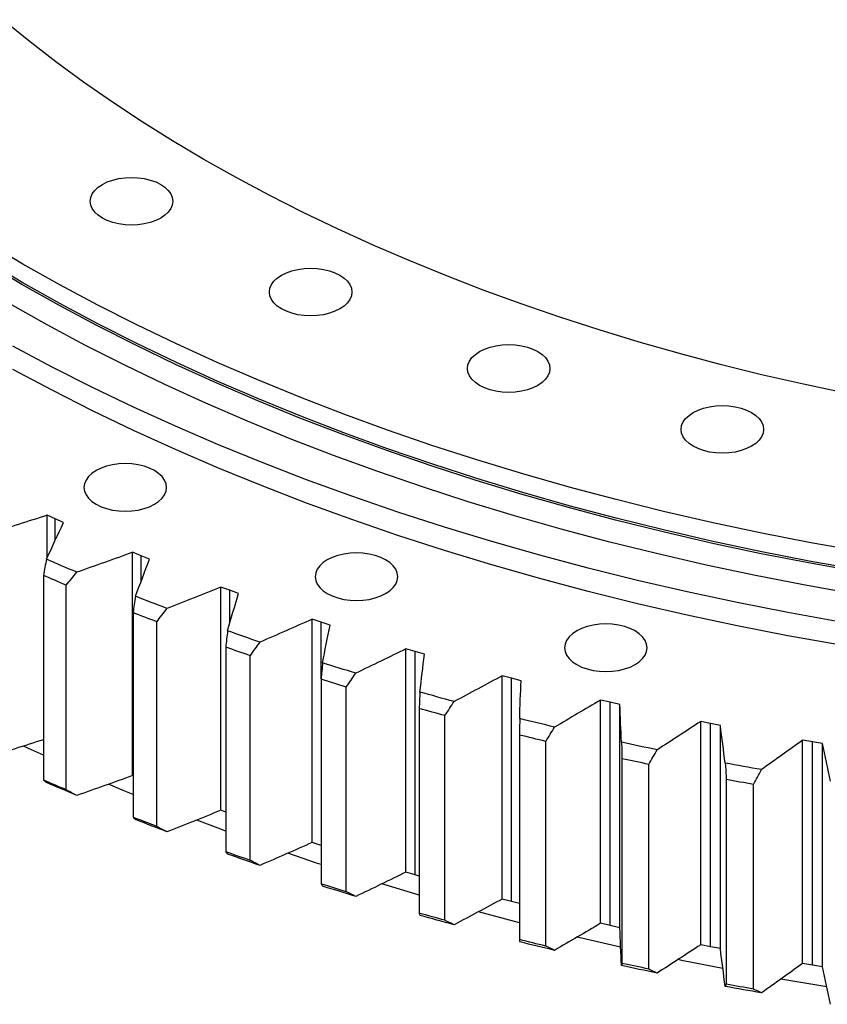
# Model space of a CAD drawing. Header units: millimetres. Extents: x 582 to 9113, y 24953 to 31120.
# Tile 13 of 19: x 5882 to 6165, y 27637 to 27983. Entities that reach past the tile are written whole.
import ezdxf

# ---------------------------------------------------------------- set-up
doc = ezdxf.new("R2010")
doc.units = ezdxf.units.MM
doc.header["$LTSCALE"] = 50

msp = doc.modelspace()

# ---------------------------------------------------------------- linework, layer by layer
at = {"color": 7, "linetype": 'Continuous', "lineweight": 25}
for p, q in [((5894.1, 27807.52), (5891.24, 27808.83)), ((5891.24, 27793.91), (5891.24, 27808.83)), ((5897, 27806.23), (5894.1, 27807.52)), ((5924.22, 27794.56), (5921.25, 27795.8)), ((5921.25, 27717.41), (5921.25, 27795.8)), ((5927.22, 27793.35), (5924.22, 27794.56)), ((5889.9, 27787.71), (5889.9, 27715.85)), ((5897.96, 27712.39), (5897.96, 27784.24)), ((5955.39, 27782.46), (5952.32, 27783.61)), ((5952.32, 27705.22), (5952.32, 27783.61)), ((5958.49, 27781.34), (5955.39, 27782.46)), ((5921.41, 27774.65), (5921.41, 27702.8)), ((5929.75, 27699.56), (5929.75, 27771.42)), ((5987.53, 27771.24), (5984.37, 27772.31)), ((5984.37, 27693.92), (5984.37, 27772.31)), ((5990.72, 27770.21), (5987.53, 27771.24)), ((5953.97, 27762.49), (5953.97, 27690.64)), ((6020.58, 27760.93), (6017.33, 27761.91)), ((6017.33, 27683.52), (6017.33, 27761.91)), ((6023.85, 27759.99), (6020.58, 27760.93)), ((6020.58, 27682.55), (6020.58, 27760.93)), ((5962.57, 27687.64), (5962.57, 27759.49)), ((5987.52, 27751.26), (5987.52, 27679.4)), ((6054.45, 27751.56), (6051.12, 27752.44)), ((6051.12, 27674.05), (6051.12, 27752.44)), ((6057.79, 27750.71), (6054.45, 27751.56)), ((6054.45, 27673.17), (6054.45, 27751.56)), ((5996.36, 27676.64), (5996.36, 27748.5)), ((6089.06, 27743.14), (6085.67, 27743.93)), ((6085.67, 27665.54), (6085.67, 27743.93)), ((6021.96, 27740.97), (6021.96, 27669.11)), ((6092.48, 27742.38), (6089.06, 27743.14)), ((6089.06, 27664.75), (6089.06, 27743.14)), ((6092.48, 27664), (6092.48, 27742.38)), ((6031.02, 27666.6), (6031.02, 27738.46)), ((6124.34, 27735.7), (6120.88, 27736.39)), ((6120.88, 27658), (6120.88, 27736.39)), ((6127.81, 27735.04), (6124.34, 27735.7)), ((6124.34, 27657.31), (6124.34, 27735.7)), ((6127.81, 27656.65), (6127.81, 27735.04)), ((6057.23, 27731.65), (6057.23, 27659.8)), ((6160.2, 27729.25), (6156.69, 27729.84)), ((6156.69, 27651.45), (6156.69, 27729.84)), ((6066.49, 27657.54), (6066.49, 27729.4)), ((6163.73, 27728.68), (6160.2, 27729.25)), ((6160.2, 27650.86), (6160.2, 27729.25)), ((6163.73, 27650.3), (6163.73, 27728.68)), ((6093.23, 27723.33), (6093.23, 27651.47)), ((6102.67, 27649.48), (6102.67, 27721.34)), ((5921.41, 27717.34), (5921.25, 27717.41)), ((6129.89, 27716.02), (6129.89, 27644.17)), ((6139.48, 27642.44), (6139.48, 27714.3)), ((5953.97, 27704.6), (5952.32, 27705.22)), ((5987.52, 27692.86), (5984.37, 27693.92)), ((6020.58, 27682.55), (6017.33, 27683.52)), ((6021.96, 27682.15), (6020.58, 27682.55)), ((6054.45, 27673.17), (6051.12, 27674.05)), ((6057.23, 27672.46), (6054.45, 27673.17)), ((6057.23, 27665.69), (6042.77, 27669.53)), ((6089.06, 27664.75), (6085.67, 27665.54)), ((6092.48, 27664), (6089.06, 27664.75)), ((6092.72, 27657.14), (6077.51, 27660.66)), ((6124.34, 27657.31), (6120.88, 27658)), ((6127.81, 27656.65), (6124.34, 27657.31)), ((6160.2, 27650.86), (6156.69, 27651.45)), ((6163.73, 27650.3), (6160.2, 27650.86))]:
    msp.add_line(p, q, dxfattribs=at)
at = {"color": 82, "linetype": 'Continuous', "lineweight": 25}
for p, q in [((5894.1, 27800.11), (5894.1, 27807.52)), ((5924.22, 27785.5), (5924.22, 27794.56)), ((5955.39, 27770.77), (5955.39, 27782.46)), ((5987.53, 27751.42), (5987.53, 27771.24))]:
    msp.add_line(p, q, dxfattribs=at)
at = {"color": 7, "linetype": 'Continuous', "lineweight": 25, "flags": 128}
for points in [[(6171.81, 27851.63), (6156.98, 27854.79), (6142.29, 27858.17), (6127.76, 27861.77), (6113.4, 27865.6), (6099.22, 27869.63), (6085.23, 27873.88), (6071.43, 27878.34), (6057.84, 27883.01), (6044.47, 27887.88), (6031.32, 27892.95), (6018.41, 27898.22), (6005.74, 27903.68), (5993.32, 27909.33), (5981.16, 27915.17), (5969.27, 27921.19), (5957.66, 27927.39), (5946.34, 27933.75), (5935.3, 27940.29), (5924.57, 27947), (5914.14, 27953.86), (5904.03, 27960.88), (5894.24, 27968.05), (5884.78, 27975.36), (5875.66, 27982.81)], [(5931.13, 27924.98), (5932.61, 27923.98), (5933.8, 27922.86), (5934.67, 27921.65), (5935.2, 27920.37), (5935.38, 27919.06), (5935.2, 27917.75), (5934.67, 27916.47), (5933.8, 27915.26), (5932.61, 27914.14), (5931.13, 27913.14), (5929.4, 27912.29), (5927.46, 27911.6), (5925.36, 27911.1), (5923.15, 27910.79), (5920.88, 27910.69), (5918.61, 27910.79), (5916.4, 27911.1), (5914.3, 27911.6), (5912.36, 27912.29), (5910.63, 27913.14), (5909.15, 27914.14), (5907.96, 27915.26), (5907.09, 27916.47), (5906.56, 27917.75), (5906.38, 27919.06), (5906.56, 27920.37), (5907.09, 27921.65), (5907.96, 27922.86), (5909.15, 27923.98), (5910.63, 27924.98), (5912.36, 27925.83), (5914.3, 27926.52), (5916.4, 27927.02), (5918.61, 27927.33), (5920.88, 27927.43), (5923.15, 27927.33), (5925.36, 27927.02), (5927.46, 27926.52), (5929.4, 27925.83), (5931.13, 27924.98)], [(6176.32, 27796.17), (6158.97, 27799.28), (6141.77, 27802.65), (6124.72, 27806.28), (6107.85, 27810.17), (6091.15, 27814.31), (6074.65, 27818.7), (6058.36, 27823.34), (6042.28, 27828.22), (6026.43, 27833.35), (6010.82, 27838.71), (5995.45, 27844.31), (5980.34, 27850.13), (5965.51, 27856.19), (5950.95, 27862.46), (5936.68, 27868.96), (5922.71, 27875.66), (5909.05, 27882.58), (5895.71, 27889.7), (5882.7, 27897.02), (5870.02, 27904.53)], [(6176.18, 27788.95), (6158.82, 27792.07), (6141.6, 27795.44), (6124.54, 27799.07), (6107.66, 27802.96), (6090.95, 27807.11), (6074.44, 27811.5), (6058.13, 27816.14), (6042.04, 27821.03), (6026.18, 27826.16), (6010.55, 27831.52), (5995.18, 27837.12), (5980.06, 27842.96), (5965.21, 27849.01), (5950.64, 27855.29), (5936.37, 27861.79), (5922.39, 27868.5), (5908.72, 27875.42), (5895.37, 27882.55), (5882.34, 27889.87), (5869.66, 27897.39)], [(6176.32, 27789.64), (6158.97, 27792.75), (6141.77, 27796.12), (6124.72, 27799.75), (6107.85, 27803.64), (6091.15, 27807.78), (6074.65, 27812.17), (6058.36, 27816.81), (6042.28, 27821.69), (6026.43, 27826.82), (6010.82, 27832.18), (5995.45, 27837.77), (5980.34, 27843.6), (5965.51, 27849.66), (5950.95, 27855.93), (5936.68, 27862.42), (5922.71, 27869.13), (5909.05, 27876.05), (5895.71, 27883.17), (5882.7, 27890.48), (5870.02, 27898)], [(5994.07, 27893.11), (5995.55, 27892.11), (5996.74, 27890.99), (5997.61, 27889.78), (5998.14, 27888.5), (5998.32, 27887.19), (5998.14, 27885.89), (5997.61, 27884.61), (5996.74, 27883.39), (5995.55, 27882.27), (5994.07, 27881.28), (5992.34, 27880.42), (5990.4, 27879.74), (5988.3, 27879.23), (5986.09, 27878.93), (5983.82, 27878.82), (5981.55, 27878.93), (5979.34, 27879.23), (5977.24, 27879.74), (5975.3, 27880.42), (5973.57, 27881.28), (5972.09, 27882.27), (5970.9, 27883.39), (5970.03, 27884.61), (5969.5, 27885.89), (5969.32, 27887.19), (5969.5, 27888.5), (5970.03, 27889.78), (5970.9, 27890.99), (5972.09, 27892.11), (5973.57, 27893.11), (5975.3, 27893.97), (5977.24, 27894.65), (5979.34, 27895.16), (5981.55, 27895.46), (5983.82, 27895.57), (5986.09, 27895.46), (5988.3, 27895.16), (5990.4, 27894.65), (5992.34, 27893.97), (5994.07, 27893.11)], [(6174.48, 27781.22), (6156.96, 27784.36), (6139.6, 27787.77), (6122.39, 27791.43), (6105.36, 27795.35), (6088.51, 27799.53), (6071.86, 27803.96), (6055.41, 27808.65), (6039.18, 27813.58), (6023.18, 27818.75), (6007.42, 27824.16), (5991.91, 27829.81), (5976.66, 27835.69), (5961.69, 27841.8), (5946.99, 27848.14), (5932.59, 27854.69), (5918.49, 27861.46), (5904.7, 27868.44), (5891.24, 27875.63), (5878.1, 27883.01)], [(6169.51, 27771.45), (6151.56, 27774.67), (6133.76, 27778.16), (6116.12, 27781.92), (6098.66, 27785.94), (6081.39, 27790.22), (6064.32, 27794.76), (6047.46, 27799.56), (6030.83, 27804.62), (6014.43, 27809.92), (5998.28, 27815.47), (5982.38, 27821.26), (5966.75, 27827.28), (5951.4, 27833.55), (5936.34, 27840.04), (5921.58, 27846.76), (5907.13, 27853.7), (5892.99, 27860.85), (5879.19, 27868.22)], [(6063.68, 27866.26), (6065.16, 27865.26), (6066.35, 27864.15), (6067.22, 27862.93), (6067.75, 27861.65), (6067.93, 27860.34), (6067.75, 27859.04), (6067.22, 27857.76), (6066.35, 27856.54), (6065.16, 27855.42), (6063.68, 27854.43), (6061.95, 27853.57), (6060.01, 27852.89), (6057.91, 27852.38), (6055.7, 27852.08), (6053.43, 27851.97), (6051.16, 27852.08), (6048.95, 27852.38), (6046.85, 27852.89), (6044.91, 27853.57), (6043.18, 27854.43), (6041.7, 27855.42), (6040.51, 27856.54), (6039.64, 27857.76), (6039.11, 27859.04), (6038.93, 27860.34), (6039.11, 27861.65), (6039.64, 27862.93), (6040.51, 27864.15), (6041.7, 27865.26), (6043.18, 27866.26), (6044.91, 27867.12), (6046.85, 27867.8), (6048.95, 27868.31), (6051.16, 27868.61), (6053.43, 27868.72), (6055.7, 27868.61), (6057.91, 27868.31), (6060.01, 27867.8), (6061.95, 27867.12), (6063.68, 27866.26)], [(6169.51, 27763.29), (6151.56, 27766.51), (6133.76, 27770), (6116.12, 27773.75), (6098.66, 27777.77), (6081.39, 27782.06), (6064.32, 27786.6), (6047.46, 27791.4), (6030.83, 27796.45), (6014.43, 27801.75), (5998.28, 27807.3), (5982.38, 27813.09), (5966.75, 27819.12), (5951.4, 27825.38), (5936.34, 27831.87), (5921.58, 27838.59), (5907.13, 27845.53), (5892.99, 27852.69), (5879.19, 27860.05)], [(6138.76, 27844.89), (6140.24, 27843.89), (6141.43, 27842.77), (6142.3, 27841.56), (6142.83, 27840.28), (6143.01, 27838.97), (6142.83, 27837.66), (6142.3, 27836.38), (6141.43, 27835.17), (6140.24, 27834.05), (6138.76, 27833.05), (6137.03, 27832.2), (6135.09, 27831.51), (6132.99, 27831.01), (6130.78, 27830.7), (6128.51, 27830.6), (6126.24, 27830.7), (6124.03, 27831.01), (6121.93, 27831.51), (6119.99, 27832.2), (6118.26, 27833.05), (6116.78, 27834.05), (6115.59, 27835.17), (6114.72, 27836.38), (6114.19, 27837.66), (6114.01, 27838.97), (6114.19, 27840.28), (6114.72, 27841.56), (6115.59, 27842.77), (6116.78, 27843.89), (6118.26, 27844.89), (6119.99, 27845.74), (6121.93, 27846.43), (6124.03, 27846.93), (6126.24, 27847.24), (6128.51, 27847.34), (6130.78, 27847.24), (6132.99, 27846.93), (6135.09, 27846.43), (6137.03, 27845.74), (6138.76, 27844.89)], [(5908.43, 27812.67), (5910.16, 27811.82), (5912.1, 27811.13), (5914.2, 27810.63), (5916.42, 27810.32), (5918.68, 27810.22), (5920.95, 27810.32), (5923.17, 27810.63), (5925.27, 27811.13), (5927.21, 27811.82), (5928.94, 27812.67), (5930.42, 27813.67), (5931.6, 27814.79), (5932.47, 27816.01), (5933.01, 27817.28), (5933.18, 27818.59), (5933.01, 27819.9), (5932.47, 27821.18), (5931.6, 27822.39), (5930.42, 27823.51), (5928.94, 27824.51), (5927.21, 27825.36), (5925.27, 27826.05), (5923.17, 27826.55), (5920.95, 27826.86), (5918.68, 27826.96), (5916.42, 27826.86), (5914.2, 27826.55), (5912.1, 27826.05), (5910.16, 27825.36), (5908.43, 27824.51), (5906.95, 27823.51), (5905.76, 27822.39), (5904.89, 27821.18), (5904.36, 27819.9), (5904.18, 27818.59), (5904.36, 27817.28), (5904.89, 27816.01), (5905.76, 27814.79), (5906.95, 27813.67), (5908.43, 27812.67)], [(5989.68, 27781.33), (5991.41, 27780.48), (5993.35, 27779.8), (5995.45, 27779.29), (5997.66, 27778.99), (5999.93, 27778.88), (6002.2, 27778.99), (6004.41, 27779.29), (6006.51, 27779.8), (6008.45, 27780.48), (6010.18, 27781.33), (6011.66, 27782.33), (6012.85, 27783.45), (6013.72, 27784.67), (6014.25, 27785.94), (6014.43, 27787.25), (6014.25, 27788.56), (6013.72, 27789.84), (6012.85, 27791.05), (6011.66, 27792.17), (6010.18, 27793.17), (6008.45, 27794.03), (6006.51, 27794.71), (6004.41, 27795.21), (6002.2, 27795.52), (5999.93, 27795.62), (5997.66, 27795.52), (5995.45, 27795.21), (5993.35, 27794.71), (5991.41, 27794.03), (5989.68, 27793.17), (5988.2, 27792.17), (5987.01, 27791.05), (5986.14, 27789.84), (5985.61, 27788.56), (5985.43, 27787.25), (5985.61, 27785.94), (5986.14, 27784.67), (5987.01, 27783.45), (5988.2, 27782.33), (5989.68, 27781.33)], [(5901.66, 27788.81), (5900.32, 27789.37), (5898.98, 27789.94), (5897.65, 27790.51), (5896.31, 27791.09), (5894.98, 27791.66), (5893.65, 27792.24), (5892.32, 27792.81), (5891, 27793.39)], [(5897.96, 27784.24), (5896.95, 27784.67), (5895.94, 27785.1), (5894.93, 27785.54), (5893.92, 27785.97), (5892.91, 27786.4), (5891.91, 27786.84), (5890.91, 27787.27), (5889.9, 27787.71)], [(5933.34, 27776.08), (5931.95, 27776.61), (5930.57, 27777.14), (5929.18, 27777.68), (5927.8, 27778.21), (5926.42, 27778.75), (5925.05, 27779.29), (5923.67, 27779.82), (5922.3, 27780.37)], [(5929.75, 27771.42), (5928.7, 27771.82), (5927.66, 27772.22), (5926.61, 27772.62), (5925.57, 27773.03), (5924.53, 27773.43), (5923.49, 27773.84), (5922.45, 27774.25), (5921.41, 27774.65)], [(5966.04, 27764.26), (5964.61, 27764.75), (5963.18, 27765.24), (5961.76, 27765.73), (5960.34, 27766.23), (5958.91, 27766.73), (5957.49, 27767.22), (5956.08, 27767.73), (5954.66, 27768.23)], [(6077.31, 27756.39), (6079.04, 27755.53), (6080.98, 27754.85), (6083.08, 27754.34), (6085.3, 27754.04), (6087.56, 27753.93), (6089.83, 27754.04), (6092.05, 27754.34), (6094.15, 27754.85), (6096.09, 27755.53), (6097.82, 27756.39), (6099.3, 27757.38), (6100.48, 27758.5), (6101.36, 27759.72), (6101.89, 27761), (6102.06, 27762.3), (6101.89, 27763.61), (6101.36, 27764.89), (6100.48, 27766.11), (6099.3, 27767.23), (6097.82, 27768.22), (6096.09, 27769.08), (6094.15, 27769.76), (6092.05, 27770.27), (6089.83, 27770.57), (6087.56, 27770.68), (6085.3, 27770.57), (6083.08, 27770.27), (6080.98, 27769.76), (6079.04, 27769.08), (6077.31, 27768.22), (6075.83, 27767.23), (6074.65, 27766.11), (6073.77, 27764.89), (6073.24, 27763.61), (6073.06, 27762.3), (6073.24, 27761), (6073.77, 27759.72), (6074.65, 27758.5), (6075.83, 27757.38), (6077.31, 27756.39)], [(5962.57, 27759.49), (5961.49, 27759.87), (5960.42, 27760.24), (5959.34, 27760.61), (5958.27, 27760.99), (5957.19, 27761.36), (5956.12, 27761.74), (5955.05, 27762.12), (5953.97, 27762.49)], [(5999.69, 27753.36), (5998.23, 27753.81), (5996.76, 27754.26), (5995.3, 27754.71), (5993.83, 27755.17), (5992.37, 27755.62), (5990.91, 27756.08), (5989.45, 27756.54), (5988, 27757.01)], [(5996.36, 27748.5), (5995.25, 27748.84), (5994.14, 27749.18), (5993.04, 27749.53), (5991.93, 27749.87), (5990.83, 27750.22), (5989.72, 27750.56), (5988.62, 27750.91), (5987.52, 27751.26)], [(6034.22, 27743.41), (6032.72, 27743.82), (6031.22, 27744.23), (6029.72, 27744.64), (6028.22, 27745.05), (6026.72, 27745.47), (6025.22, 27745.89), (6023.73, 27746.31), (6022.23, 27746.73)], [(6031.02, 27738.46), (6029.89, 27738.77), (6028.75, 27739.08), (6027.62, 27739.39), (6026.49, 27739.71), (6025.35, 27740.02), (6024.22, 27740.33), (6023.09, 27740.65), (6021.96, 27740.97)], [(6069.54, 27734.44), (6068.01, 27734.8), (6066.47, 27735.17), (6064.94, 27735.54), (6063.41, 27735.91), (6061.87, 27736.28), (6060.34, 27736.66), (6058.82, 27737.04), (6057.29, 27737.42)], [(6066.49, 27729.4), (6065.33, 27729.68), (6064.17, 27729.96), (6063.01, 27730.24), (6061.85, 27730.52), (6060.7, 27730.8), (6059.54, 27731.08), (6058.38, 27731.37), (6057.23, 27731.65)], [(5889.9, 27724.52), (5885.71, 27726.47), (5882.98, 27727.75)], [(6105.57, 27726.46), (6104.01, 27726.78), (6102.44, 27727.11), (6100.88, 27727.43), (6099.32, 27727.76), (6097.76, 27728.09), (6096.2, 27728.42), (6094.64, 27728.76), (6093.08, 27729.09)], [(6102.67, 27721.34), (6101.49, 27721.58), (6100.31, 27721.83), (6099.13, 27722.08), (6097.95, 27722.33), (6096.77, 27722.57), (6095.59, 27722.83), (6094.41, 27723.08), (6093.23, 27723.33)], [(6142.23, 27719.49), (6140.64, 27719.77), (6139.05, 27720.05), (6137.46, 27720.34), (6135.87, 27720.62), (6134.29, 27720.91), (6132.7, 27721.2), (6131.12, 27721.49), (6129.53, 27721.78)], [(6139.48, 27714.3), (6138.28, 27714.51), (6137.08, 27714.72), (6135.88, 27714.94), (6134.68, 27715.15), (6133.48, 27715.37), (6132.29, 27715.58), (6131.09, 27715.8), (6129.89, 27716.02)], [(5897.96, 27712.39), (5896.95, 27712.82), (5895.94, 27713.25), (5894.93, 27713.68), (5893.92, 27714.11), (5892.91, 27714.55), (5891.91, 27714.98), (5890.91, 27715.42), (5889.9, 27715.85)], [(5901.66, 27710.42), (5900.32, 27710.99), (5898.98, 27711.55), (5897.65, 27712.13), (5896.31, 27712.7), (5894.98, 27713.27), (5893.65, 27713.85), (5892.32, 27714.43), (5891, 27715)], [(5921.41, 27710.74), (5917.9, 27712.21), (5912.84, 27714.35)], [(5929.75, 27699.56), (5928.7, 27699.96), (5927.66, 27700.37), (5926.61, 27700.77), (5925.57, 27701.17), (5924.53, 27701.58), (5923.49, 27701.98), (5922.45, 27702.39), (5921.41, 27702.8)], [(5933.34, 27697.69), (5931.95, 27698.22), (5930.57, 27698.76), (5929.18, 27699.29), (5927.8, 27699.82), (5926.42, 27700.36), (5925.05, 27700.9), (5923.67, 27701.44), (5922.3, 27701.98)], [(5953.97, 27697.95), (5951.33, 27698.94), (5943.82, 27701.79)], [(5962.57, 27687.64), (5961.49, 27688.01), (5960.42, 27688.38), (5959.34, 27688.76), (5958.27, 27689.13), (5957.19, 27689.51), (5956.12, 27689.88), (5955.05, 27690.26), (5953.97, 27690.64)], [(5966.04, 27685.87), (5964.61, 27686.36), (5963.18, 27686.85), (5961.76, 27687.35), (5960.34, 27687.84), (5958.91, 27688.34), (5957.49, 27688.84), (5956.08, 27689.34), (5954.66, 27689.84)], [(5987.52, 27686.17), (5985.93, 27686.7), (5975.83, 27690.13)], [(5996.36, 27676.64), (5995.25, 27676.98), (5994.14, 27677.33), (5993.04, 27677.67), (5991.93, 27678.01), (5990.83, 27678.36), (5989.72, 27678.71), (5988.62, 27679.05), (5987.52, 27679.4)], [(5999.69, 27674.97), (5998.23, 27675.42), (5996.76, 27675.87), (5995.3, 27676.32), (5993.83, 27676.78), (5992.37, 27677.24), (5990.91, 27677.7), (5989.45, 27678.16), (5988, 27678.62)], [(6021.96, 27675.41), (6021.59, 27675.53), (6008.83, 27679.36)], [(6031.02, 27666.6), (6029.89, 27666.91), (6028.75, 27667.23), (6027.62, 27667.54), (6026.49, 27667.85), (6025.35, 27668.16), (6024.22, 27668.48), (6023.09, 27668.8), (6021.96, 27669.11)], [(6034.22, 27665.02), (6032.72, 27665.43), (6031.22, 27665.84), (6029.72, 27666.25), (6028.22, 27666.67), (6026.72, 27667.08), (6025.22, 27667.5), (6023.73, 27667.92), (6022.23, 27668.34)], [(6066.49, 27657.54), (6065.33, 27657.82), (6064.17, 27658.1), (6063.01, 27658.38), (6061.85, 27658.66), (6060.7, 27658.94), (6059.54, 27659.23), (6058.38, 27659.51), (6057.23, 27659.8)], [(6069.54, 27656.05), (6068.01, 27656.41), (6066.47, 27656.78), (6064.94, 27657.15), (6063.41, 27657.52), (6061.87, 27657.9), (6060.34, 27658.27), (6058.82, 27658.65), (6057.29, 27659.03)], [(6105.57, 27648.07), (6104.01, 27648.39), (6102.44, 27648.72), (6100.88, 27649.04), (6099.32, 27649.37), (6097.76, 27649.7), (6096.2, 27650.04), (6094.64, 27650.37), (6093.08, 27650.71)], [(6102.67, 27649.48), (6101.49, 27649.73), (6100.31, 27649.97), (6099.13, 27650.22), (6097.95, 27650.47), (6096.77, 27650.72), (6095.59, 27650.97), (6094.41, 27651.22), (6093.23, 27651.47)], [(6128.69, 27649.66), (6114.73, 27652.42), (6112.97, 27652.78)], [(6142.23, 27641.11), (6140.64, 27641.39), (6139.05, 27641.67), (6137.46, 27641.95), (6135.87, 27642.23), (6134.29, 27642.52), (6132.7, 27642.81), (6131.12, 27643.1), (6129.53, 27643.39)], [(6139.48, 27642.44), (6138.28, 27642.65), (6137.08, 27642.87), (6135.88, 27643.08), (6134.68, 27643.29), (6133.48, 27643.51), (6132.29, 27643.73), (6131.09, 27643.95), (6129.89, 27644.17)], [(6165.17, 27643.22), (6153.32, 27645.19), (6149.08, 27645.92)]]:
    msp.add_lwpolyline(points, dxfattribs=at)
at = {"color": 7, "linetype": 'Continuous', "lineweight": 25}
for points in [[(5891.24, 27808.83), (5884.55, 27806.66), (5877.83, 27804.52), (5871.09, 27802.4)], [(5891, 27793.39), (5892.95, 27797.68), (5894.95, 27801.96), (5897, 27806.23)], [(5921.25, 27795.8), (5914.75, 27793.44), (5908.22, 27791.11), (5901.66, 27788.81)], [(5891, 27793.39), (5890.63, 27791.5), (5890.27, 27789.6), (5889.9, 27787.71)], [(5922.3, 27780.37), (5923.89, 27784.7), (5925.53, 27789.03), (5927.22, 27793.35)], [(5897.96, 27784.24), (5899.19, 27785.76), (5900.43, 27787.28), (5901.66, 27788.81)], [(5952.32, 27783.61), (5946.02, 27781.08), (5939.69, 27778.57), (5933.34, 27776.08)], [(5922.3, 27780.37), (5922, 27778.46), (5921.71, 27776.56), (5921.41, 27774.65)], [(5954.66, 27768.23), (5955.88, 27772.6), (5957.16, 27776.97), (5958.49, 27781.34)], [(5929.75, 27771.42), (5930.95, 27772.97), (5932.14, 27774.53), (5933.34, 27776.08)], [(5984.37, 27772.31), (5978.29, 27769.6), (5972.18, 27766.92), (5966.04, 27764.26)], [(5954.66, 27768.23), (5954.43, 27766.32), (5954.2, 27764.41), (5953.97, 27762.49)], [(5988, 27757.01), (5988.85, 27761.41), (5989.76, 27765.81), (5990.72, 27770.21)], [(5962.57, 27759.49), (5963.73, 27761.08), (5964.89, 27762.67), (5966.04, 27764.26)], [(6017.33, 27761.91), (6011.49, 27759.04), (6005.61, 27756.18), (5999.69, 27753.36)], [(6022.23, 27746.73), (6022.72, 27751.15), (6023.26, 27755.57), (6023.85, 27759.99)], [(5988, 27757.01), (5987.83, 27755.09), (5987.68, 27753.17), (5987.52, 27751.26)], [(5996.36, 27748.5), (5997.47, 27750.12), (5998.58, 27751.74), (5999.69, 27753.36)], [(6051.12, 27752.44), (6045.52, 27749.41), (6039.89, 27746.4), (6034.22, 27743.41)], [(6057.29, 27737.42), (6057.41, 27741.85), (6057.57, 27746.28), (6057.79, 27750.71)], [(6022.23, 27746.73), (6022.14, 27744.81), (6022.05, 27742.89), (6021.96, 27740.97)], [(6085.67, 27743.93), (6080.33, 27740.74), (6074.96, 27737.58), (6069.54, 27734.44)], [(6031.02, 27738.46), (6032.09, 27740.11), (6033.16, 27741.76), (6034.22, 27743.41)], [(6093.08, 27729.09), (6092.83, 27733.52), (6092.63, 27737.95), (6092.48, 27742.38)], [(6057.29, 27737.42), (6057.27, 27735.49), (6057.25, 27733.57), (6057.23, 27731.65)], [(6066.49, 27729.4), (6067.51, 27731.08), (6068.53, 27732.76), (6069.54, 27734.44)], [(6120.88, 27736.39), (6115.82, 27733.06), (6110.72, 27729.75), (6105.57, 27726.46)], [(6129.53, 27721.78), (6128.91, 27726.2), (6128.34, 27730.62), (6127.81, 27735.04)], [(6156.69, 27729.84), (6151.91, 27726.37), (6147.09, 27722.92), (6142.23, 27719.49)], [(6093.08, 27729.09), (6093.13, 27727.17), (6093.18, 27725.25), (6093.23, 27723.33)], [(6102.67, 27721.34), (6103.64, 27723.04), (6104.61, 27724.75), (6105.57, 27726.46)], [(6166.55, 27715.49), (6165.56, 27719.88), (6164.62, 27724.28), (6163.73, 27728.68)], [(6129.53, 27721.78), (6129.65, 27719.86), (6129.77, 27717.94), (6129.89, 27716.02)], [(6139.48, 27714.3), (6140.4, 27716.03), (6141.32, 27717.76), (6142.23, 27719.49)], [(5921.25, 27717.41), (5914.75, 27715.05), (5908.22, 27712.72), (5901.66, 27710.42)], [(5889.9, 27715.85), (5890.27, 27715.57), (5890.63, 27715.29), (5891, 27715)], [(5901.66, 27710.42), (5900.43, 27711.07), (5899.19, 27711.73), (5897.96, 27712.39)], [(5921.41, 27702.8), (5921.71, 27702.53), (5922, 27702.25), (5922.3, 27701.98)], [(5952.32, 27705.22), (5946.02, 27702.69), (5939.69, 27700.18), (5933.34, 27697.69)], [(5933.34, 27697.69), (5932.14, 27698.32), (5930.95, 27698.94), (5929.75, 27699.56)], [(5984.37, 27693.92), (5978.29, 27691.21), (5972.18, 27688.53), (5966.04, 27685.87)], [(5953.97, 27690.64), (5954.2, 27690.37), (5954.43, 27690.11), (5954.66, 27689.84)], [(5966.04, 27685.87), (5964.89, 27686.46), (5963.73, 27687.05), (5962.57, 27687.64)], [(6017.33, 27683.52), (6011.49, 27680.65), (6005.61, 27677.8), (5999.69, 27674.97)], [(5987.52, 27679.4), (5987.68, 27679.14), (5987.83, 27678.88), (5988, 27678.62)], [(5999.69, 27674.97), (5998.58, 27675.53), (5997.47, 27676.08), (5996.36, 27676.64)], [(6051.12, 27674.05), (6045.52, 27671.02), (6039.89, 27668.01), (6034.22, 27665.02)], [(6021.96, 27669.11), (6022.05, 27668.86), (6022.14, 27668.6), (6022.23, 27668.34)], [(6034.22, 27665.02), (6033.16, 27665.55), (6032.09, 27666.08), (6031.02, 27666.6)], [(6085.67, 27665.54), (6080.33, 27662.36), (6074.96, 27659.19), (6069.54, 27656.05)], [(6093.08, 27650.71), (6092.83, 27655.13), (6092.63, 27659.57), (6092.48, 27664)], [(6057.23, 27659.8), (6057.25, 27659.54), (6057.27, 27659.28), (6057.29, 27659.03)], [(6069.54, 27656.05), (6068.53, 27656.55), (6067.51, 27657.04), (6066.49, 27657.54)], [(6120.88, 27658), (6115.82, 27654.67), (6110.72, 27651.36), (6105.57, 27648.07)], [(6129.53, 27643.39), (6128.91, 27647.81), (6128.34, 27652.23), (6127.81, 27656.65)], [(6093.23, 27651.47), (6093.18, 27651.22), (6093.13, 27650.96), (6093.08, 27650.71)], [(6156.69, 27651.45), (6151.91, 27647.99), (6147.09, 27644.54), (6142.23, 27641.11)], [(6166.55, 27637.1), (6165.56, 27641.5), (6164.62, 27645.89), (6163.73, 27650.3)], [(6105.57, 27648.07), (6104.61, 27648.54), (6103.64, 27649.01), (6102.67, 27649.48)], [(6129.89, 27644.17), (6129.77, 27643.91), (6129.65, 27643.65), (6129.53, 27643.39)], [(6142.23, 27641.11), (6141.32, 27641.55), (6140.4, 27642), (6139.48, 27642.44)]]:
    msp.add_open_spline(points, degree=3, dxfattribs=at)
msp.add_open_spline([(5889.9, 27730.02), (5886.6, 27728.95), (5880.34, 27726.93), (5874.05, 27724.94), (5871.09, 27724.01)], degree=3, knots=[0, 0, 0, 0, 0.528698, 1, 1, 1, 1], dxfattribs=at)

doc.saveas('drawing.dxf')
